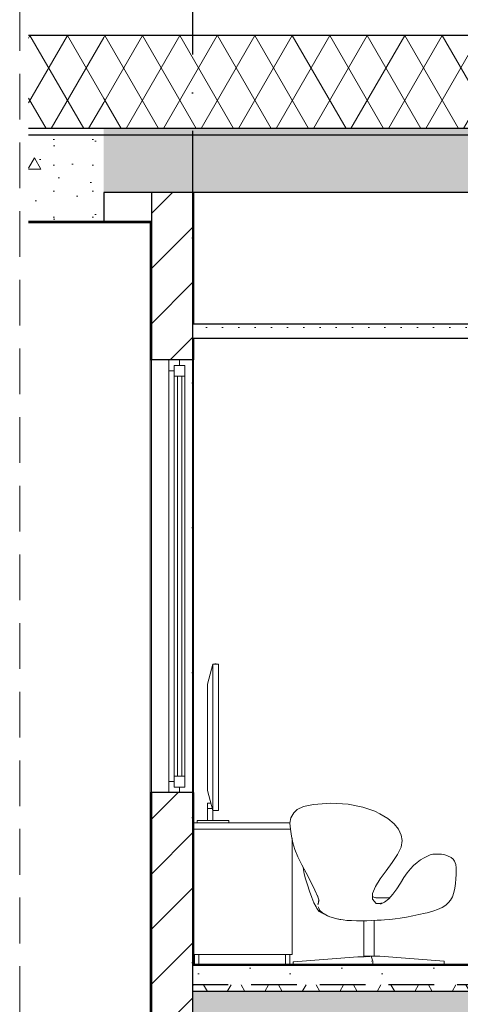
# Model space of a CAD drawing. Header units: millimetres. Extents: x -3848 to 115359, y -22918 to 12821.
# Tile 46 of 51: x 55137 to 57173, y -14298 to -9745. Entities that reach past the tile are written whole.
import ezdxf
from ezdxf.enums import TextEntityAlignment as Align

# ---------------------------------------------------------------- set-up
doc = ezdxf.new("R2010")
doc.units = ezdxf.units.MM
doc.header["$MEASUREMENT"] = 0
doc.linetypes.add('Dot & Dashed', pattern=[670.277762, 317.5, -176.388889, 0, -176.388874])
doc.linetypes.add('Hidden Line', pattern=[317.5, 211.666667, -105.833333])
doc.layers.add('_2D tähised_Pen_No__161', color=7, linetype='Continuous', lineweight=13, true_color=0x6a6a6a)
doc.layers.add('New_010_Teljed_Pen_No__48', color=7, linetype='Continuous', lineweight=25, true_color=0xa80f02)
for name, color, linetype in [('New_0', 7, 'Continuous'), ('New_010_Teljed', 7, 'Continuous'), ('New_1235_Vahelaed', 7, 'Continuous'), ('New_1236_Katuslaed', 7, 'Continuous'), ('New_1311_Vaheseinad', 7, 'Continuous'), ('New_1322_Põrandapinnad', 7, 'Continuous'), ('New_1324_Laepinnad', 7, 'Continuous'), ('New_1326_Seinapinnad', 7, 'Continuous'), ('New_1331_Sisseehitatud standardmööbel', 7, 'Continuous'), ('New_ARCHICAD Windows', 7, 'Continuous')]:
    doc.layers.add(name, color=color, linetype=linetype)
for name, color, linetype, lineweight in [('New_010_Teljed_Pen_No__1', 7, 'Continuous', 13), ('New_0_Pen_No__101', 252, 'Continuous', 13), ('New_1235_Vahelaed_Pen_No__101', 252, 'Continuous', 13), ('New_1235_Vahelaed_Pen_No__41', 7, 'Continuous', 25), ('New_1236_Katuslaed_Pen_No__101', 252, 'Continuous', 13), ('New_1236_Katuslaed_Pen_No__41', 7, 'Continuous', 25), ('New_1311_Vaheseinad_Pen_No__101', 252, 'Continuous', 13), ('New_1311_Vaheseinad_Pen_No__41', 7, 'Continuous', 25), ('New_1322_Põrandapinnad_Pen_No__101', 252, 'Continuous', 13), ('New_1322_Põrandapinnad_Pen_No__41', 7, 'Continuous', 25), ('New_1324_Laepinnad_Pen_No__101', 252, 'Continuous', 13), ('New_1324_Laepinnad_Pen_No__41', 7, 'Continuous', 25), ('New_1326_Seinapinnad_Pen_No__41', 7, 'Continuous', 25), ('New_1331_Sisseehitatud standardmööbel_Pen_No__101', 252, 'Continuous', 13), ('New_ARCHICAD Windows_Pen_No__101', 252, 'Continuous', 13)]:
    doc.layers.add(name, color=color, linetype=linetype, lineweight=lineweight)
doc.styles.add('GENERATED_STYLE_1', font='arial.ttf')
pattern_1 = [(45, (-4224.99, -17918.48), (-127.2792, 127.2792), [])]
pattern_2 = [(0, (-4225, -17918.5), (0, 623.5383), [60, -300]), (0, (-4045, -17606.7), (0, 623.5383), [60, -300]), (60, (-4225, -17918.5), (-540, 311.769), [60, -300]), (60, (-3865, -17918.5), (-540, 311.769), [60, -300]), (120, (-4165, -17918.5), (540, 311.769), [60, -300]), (120, (-3805, -17918.5), (540, 311.769), [60, -300]), (0, (-4224.99, -17858.48), (0, 120), [0, -120, 0, -180]), (45, (-4164.99, -17858.48), (-84.85282, 84.85282), [0, -90, 0, -150])]
pattern_3 = [(0, (-4225, -17918.5), (0, 779.423), [48.75, -401.25]), (0, (-4000, -17528.8), (0, 779.423), [48.75, -401.25]), (60, (-4225, -17918.5), (-675, 389.7114), [48.75, -401.25]), (60, (-3775, -17918.5), (-675, 389.711), [48.75, -401.25]), (120, (-4176.24, -17918.5), (675, 389.7114), [48.75, -401.25]), (120, (-3726.24, -17918.5), (675, 389.711), [48.75, -401.25]), (0, (-4224.99, -17843.48), (0, 150), [0, -150, 0, -225]), (45, (-4149.99, -17843.48), (-106.06602, 106.06602), [0, -112.5, 0, -187.5])]
pattern_4 = [(60, (-4224.99, -17918.48), (-129.9038, 75), []), (120, (-4224.99, -17918.48), (129.9038, 75), [])]

# ---------------------------------------------------------------- blocks, each defined once
blk = doc.blocks.new('Section Element_758_2', base_point=(-4225, -17918.5))
at = {"layer": 'New_0_Pen_No__101', "color": 252, "linetype": 'Continuous', "lineweight": 13}
for p, q in [((55740.6, -13318.5), (55740.6, -11318.5)), ((55745.6, -11318.5), (55740.6, -11318.5)), ((55745.6, -11318.5), (55745.6, -13318.5)), ((55740.6, -13318.5), (55745.6, -13318.5))]:
    blk.add_line(p, q, dxfattribs=at)
blk = doc.blocks.new('Section Element_759_2', base_point=(-4225, -17918.5))
at = {"layer": 'New_0_Pen_No__101', "color": 252, "linetype": 'Continuous', "lineweight": 13}
for p, q in [((55935.6, -13318.5), (55935.6, -11318.5)), ((55940.6, -11318.5), (55935.6, -11318.5)), ((55940.6, -11318.5), (55940.6, -13318.5)), ((55935.6, -13318.5), (55940.6, -13318.5))]:
    blk.add_line(p, q, dxfattribs=at)
blk = doc.blocks.new('Section Element_762_2', base_point=(-4225, -17918.5))
at = {"layer": 'New_1311_Vaheseinad_Pen_No__101', "linetype": 'Continuous', "lineweight": 13}
h = blk.add_hatch(dxfattribs=at)
h.set_pattern_fill('Betoonplokk_0002', color=252, style=0, pattern_type=2)
h.set_pattern_definition(pattern_1)
h.paths.add_polyline_path([(55935.6, -14118.5), (55745.6, -14118.5), (55745.6, -17918.5), (55935.6, -17918.5)])
at = {"layer": 'New_1311_Vaheseinad_Pen_No__41', "color": 7, "linetype": 'Continuous', "lineweight": 25}
blk.add_line((55935.6, -14208.5), (55935.6, -14238.5), dxfattribs=at)
blk = doc.blocks.new('Section Element_769_2', base_point=(-4225, -17918.5))
at = {"layer": 'New_1235_Vahelaed_Pen_No__101', "linetype": 'Continuous', "lineweight": 13}
h = blk.add_hatch(dxfattribs=at)
h.set_pattern_fill('Lightweight_Concrete_0002', color=252, style=0, pattern_type=2)
h.set_pattern_definition(pattern_3)
h.paths.add_polyline_path([(64355.6, -14208.5), (64355.6, -14118.5), (55935.6, -14118.5), (55935.6, -14208.5)])
h = blk.add_hatch(dxfattribs=at)
h.set_pattern_fill('Batt_Insulation_0002', color=252, style=0, pattern_type=2)
h.set_pattern_definition(pattern_4)
h.paths.add_polyline_path([(64355.6, -14238.5), (64355.6, -14208.5), (55935.6, -14208.5), (55935.6, -14238.5)])
h = blk.add_hatch(dxfattribs=at)
h.set_pattern_fill('Structural_Concrete_0002', color=252, style=0, pattern_type=2)
h.set_pattern_definition(pattern_2)
h.paths.add_polyline_path([(64355.6, -14458.5), (64355.6, -14238.5), (55935.6, -14238.5), (55935.6, -14458.5)])
at = {"layer": 'New_1235_Vahelaed_Pen_No__41', "color": 7, "linetype": 'Continuous', "lineweight": 25}
for p, q in [((55935.6, -14118.5), (55935.6, -14208.5)), ((55935.6, -14238.5), (55935.6, -14458.5)), ((64355.6, -14238.5), (55935.6, -14238.5))]:
    blk.add_line(p, q, dxfattribs=at)
at = {"layer": 'New_1235_Vahelaed_Pen_No__41', "color": 7, "linetype": 'Hidden Line', "lineweight": 25}
blk.add_line((64355.6, -14208.5), (55935.6, -14208.5), dxfattribs=at)
blk = doc.blocks.new('Section Element_770_2', base_point=(-4225, -17918.5))
at = {"layer": 'New_1311_Vaheseinad_Pen_No__101', "linetype": 'Continuous', "lineweight": 13}
h = blk.add_hatch(dxfattribs=at)
h.set_pattern_fill('Betoonplokk_0002', color=252, style=0, pattern_type=2)
h.set_pattern_definition(pattern_1)
h.paths.add_polyline_path([(55935.6, -10543.5), (55745.6, -10543.5), (55745.6, -11318.5), (55935.6, -11318.5)])
h = blk.add_hatch(dxfattribs=at)
h.set_pattern_fill('Betoonplokk_0002', color=252, style=0, pattern_type=2)
h.set_pattern_definition(pattern_1)
h.paths.add_polyline_path([(55935.6, -14118.5), (55935.6, -13318.5), (55745.6, -13318.5), (55745.6, -14118.5)])
at = {"layer": 'New_1311_Vaheseinad_Pen_No__41', "color": 7, "linetype": 'Continuous', "lineweight": 25}
for p, q in [((55745.6, -10543.5), (55745.6, -10678.5)), ((55935.6, -10543.5), (55745.6, -10543.5))]:
    blk.add_line(p, q, dxfattribs=at)
at = {"layer": 'New_1311_Vaheseinad_Pen_No__41', "color": 7, "linetype": 'Continuous', "lineweight": 25, "flags": 128}
for points in [[(55935.6, -11318.5), (55875.6, -11318.5), (55825.6, -11318.5), (55745.6, -11318.5)], [(55935.6, -13318.5), (55875.6, -13318.5), (55825.6, -13318.5), (55745.6, -13318.5)]]:
    blk.add_lwpolyline(points, dxfattribs=at)
blk = doc.blocks.new('Section Element_771_2', base_point=(-4225, -17918.5))
at = {"layer": 'New_ARCHICAD Windows_Pen_No__101', "color": 252, "linetype": 'Continuous', "lineweight": 13}
for p, q in [((55825.6, -11318.5), (55825.6, -11368.5)), ((55875.6, -11318.5), (55875.6, -11343.5)), ((55825.6, -11368.5), (55825.6, -13268.5)), ((55850.6, -11368.5), (55825.6, -11368.5)), ((55900.6, -11343.5), (55900.6, -11393.5)), ((55850.6, -11393.5), (55850.6, -13243.5)), ((55900.6, -11393.5), (55850.6, -11393.5)), ((55865.6, -11393.5), (55865.6, -13243.5)), ((55885.6, -13243.5), (55885.6, -11393.5)), ((55900.6, -11393.5), (55900.6, -13243.5)), ((55900.6, -13243.5), (55850.6, -13243.5)), ((55900.6, -13243.5), (55900.6, -13293.5)), ((55825.6, -13268.5), (55825.6, -13318.5)), ((55850.6, -13268.5), (55825.6, -13268.5)), ((55875.6, -13293.5), (55875.6, -13318.5))]:
    blk.add_line(p, q, dxfattribs=at)
at = {"layer": 'New_ARCHICAD Windows_Pen_No__101', "color": 252, "linetype": 'Continuous', "lineweight": 13, "flags": 128}
for points in [[(55850.6, -11343.5), (55850.6, -11368.5), (55850.6, -11393.5)], [(55900.6, -11343.5), (55875.6, -11343.5), (55850.6, -11343.5)], [(55850.6, -13243.5), (55850.6, -13268.5), (55850.6, -13293.5)], [(55900.6, -13293.5), (55875.6, -13293.5), (55850.6, -13293.5)]]:
    blk.add_lwpolyline(points, dxfattribs=at)
blk = doc.blocks.new('Section Element_780_2', base_point=(-4225, -17918.5))
at = {"layer": 'New_1236_Katuslaed_Pen_No__101', "linetype": 'Continuous', "lineweight": 13}
h = blk.add_hatch(dxfattribs=at)
h.set_pattern_fill('Batt_Insulation_0002', color=252, style=0, pattern_type=2)
h.set_pattern_definition(pattern_4)
h.paths.add_polyline_path([(55525.6, -9818.5), (55177.8, -9818.5), (55177.8, -10248.5), (55525.6, -10248.5)])
h = blk.add_hatch(dxfattribs=at)
h.set_pattern_fill('Lightweight_Concrete_0002', color=252, style=0, pattern_type=2)
h.set_pattern_definition(pattern_3)
h.paths.add_polyline_path([(55177.8, -10248.5), (55177.8, -10278.5), (55525.6, -10278.5), (55525.6, -10248.5)])
h = blk.add_hatch(dxfattribs=at)
h.set_pattern_fill('Structural_Concrete_0002', color=252, style=0, pattern_type=2)
h.set_pattern_definition(pattern_2)
h.paths.add_polyline_path([(55177.8, -10278.5), (55177.8, -10678.5), (55525.6, -10678.5), (55525.6, -10278.5)])
at = {"layer": 'New_1236_Katuslaed_Pen_No__41', "color": 7, "linetype": 'Continuous', "lineweight": 25}
for p, q in [((55525.6, -9818.5), (55177.8, -9818.5)), ((55525.6, -10248.5), (55177.8, -10248.5)), ((55525.6, -10278.5), (55177.8, -10278.5)), ((55525.6, -10543.5), (55525.6, -10678.5))]:
    blk.add_line(p, q, dxfattribs=at)
blk = doc.blocks.new('Section Element_781_2', base_point=(-4225, -17918.5))
at = {"layer": 'New_1236_Katuslaed_Pen_No__101', "linetype": 'Continuous', "lineweight": 13}
h = blk.add_hatch(dxfattribs=at)
h.set_pattern_fill('Batt_Insulation_0002', color=252, style=0, pattern_type=2)
h.set_pattern_definition(pattern_4)
h.paths.add_polyline_path([(55525.6, -9818.5), (55525.6, -10248.5), (65845.6, -10248.5), (65845.6, -9818.5)])
h = blk.add_hatch(dxfattribs=at)
h.set_pattern_fill('Lightweight_Concrete_0002', color=252, style=0, pattern_type=2)
h.set_pattern_definition(pattern_3)
h.paths.add_polyline_path([(55525.6, -10248.5), (55525.6, -10278.5), (65845.6, -10278.5), (65845.6, -10248.5)])
h = blk.add_hatch(dxfattribs=at)
h.set_pattern_fill('Structural_Concrete_0002', color=252, style=0, pattern_type=2)
h.set_pattern_definition(pattern_2)
h.paths.add_polyline_path([(55525.6, -10278.5), (55525.6, -10543.5), (65615.6, -10543.5), (65615.6, -10318.5), (65845.6, -10318.5), (65845.6, -10278.5)])
at = {"layer": 'New_1236_Katuslaed_Pen_No__41', "color": 7, "linetype": 'Continuous', "lineweight": 25}
for p, q in [((65845.6, -9818.5), (55525.6, -9818.5)), ((65845.6, -10248.5), (55525.6, -10248.5)), ((65845.6, -10278.5), (55525.6, -10278.5)), ((55745.6, -10543.5), (55525.6, -10543.5)), ((60930.6, -10543.5), (55940.6, -10543.5))]:
    blk.add_line(p, q, dxfattribs=at)
blk = doc.blocks.new('Section Element_785_2', base_point=(-4225, -17918.5))
at = {"layer": 'New_1324_Laepinnad_Pen_No__101', "linetype": 'Continuous', "lineweight": 13}
h = blk.add_hatch(dxfattribs=at)
h.set_pattern_fill('Gypsum_0002', color=252, style=0, pattern_type=2)
h.set_pattern_definition([(0, (-4224.99, -17918.485), (0, 75), [0, -75])])
h.paths.add_polyline_path([(60935.6, -11153.5), (55935.6, -11153.5), (55935.6, -11218.5), (60935.6, -11218.5)])
at = {"layer": 'New_1324_Laepinnad_Pen_No__41', "color": 7, "linetype": 'Continuous', "lineweight": 25}
for p, q in [((55935.6, -11153.5), (55935.6, -11218.5)), ((55940.6, -11153.5), (55935.6, -11153.5)), ((60930.6, -11153.5), (55940.6, -11153.5)), ((60935.6, -11153.5), (60930.6, -11153.5)), ((60935.6, -11153.5), (60935.6, -11218.5)), ((55940.6, -11218.5), (55935.6, -11218.5)), ((60930.6, -11218.5), (55940.6, -11218.5)), ((60935.6, -11218.5), (60930.6, -11218.5))]:
    blk.add_line(p, q, dxfattribs=at)
blk = doc.blocks.new('Section Element_789_2', base_point=(-4225, -17918.5))
at = {"layer": 'New_1331_Sisseehitatud standardmööbel_Pen_No__101', "color": 252, "linetype": 'Continuous', "lineweight": 13}
for p, q in [((56005.3, -12818.4), (56030.3, -12725.1)), ((56030.3, -12725.1), (56055.3, -12725.1)), ((56030.3, -13402.5), (56030.3, -12725.1)), ((56039.1, -12723.5), (56039.1, -12725.1)), ((56045.3, -12723.5), (56039.1, -12723.5)), ((56045.3, -12723.5), (56045.3, -12725.1)), ((56055.3, -12725.1), (56055.3, -13402.5)), ((56005.3, -13309.2), (56005.3, -12818.4)), ((56030.3, -13402.5), (56005.3, -13309.2)), ((56021, -13367.5), (56005.3, -13367.5)), ((56005.3, -13392.5), (56005.3, -13367.5)), ((56056.1, -13387.5), (56055.3, -13387.5)), ((56056.1, -13387.5), (56056.1, -13392.5)), ((56027.7, -13392.5), (56005.3, -13392.5)), ((56005.5, -13448.5), (56005.5, -13392.5)), ((56030.2, -13448.5), (56030.2, -13401.8)), ((56030.3, -13402.5), (56055.3, -13402.5)), ((56056.1, -13392.5), (56055.3, -13392.5)), ((56056.1, -13397.5), (56055.3, -13397.5)), ((56056.1, -13392.5), (56056.1, -13397.5)), ((56103.7, -13448.5), (55957, -13448.5)), ((55957, -13458.5), (55957, -13448.5)), ((56103.7, -13458.5), (56103.7, -13448.5))]:
    blk.add_line(p, q, dxfattribs=at)
blk = doc.blocks.new('Section Element_819_2', base_point=(-4225, -17918.5))
at = {"layer": 'New_1326_Seinapinnad_Pen_No__41', "color": 7, "linetype": 'Continuous', "lineweight": 25}
for p, q in [((55740.6, -10683.5), (55740.6, -11318.5)), ((55745.6, -10683.5), (55745.6, -11318.5)), ((55740.6, -13318.5), (55740.6, -17914.5))]:
    blk.add_line(p, q, dxfattribs=at)
at = {"layer": 'New_1326_Seinapinnad_Pen_No__41', "color": 7, "linetype": 'Continuous', "lineweight": 25, "flags": 128}
blk.add_lwpolyline([(55745.6, -13318.5), (55745.6, -14118.5), (55745.6, -17914.5)], dxfattribs=at)
blk = doc.blocks.new('Section Element_824_2', base_point=(-4225, -17918.5))
at = {"layer": 'New_1326_Seinapinnad_Pen_No__41', "color": 7, "linetype": 'Continuous', "lineweight": 25}
for p, q in [((55935.6, -10543.5), (55935.6, -11153.5)), ((55940.6, -10543.5), (55935.6, -10543.5)), ((55940.6, -10543.5), (55940.6, -11153.5)), ((55935.6, -11218.5), (55935.6, -11318.5)), ((55940.6, -11218.5), (55940.6, -11318.5)), ((55935.6, -13318.5), (55935.6, -14118.5)), ((55940.6, -13318.5), (55940.6, -14114.5)), ((55937.6, -14114.5), (55937.6, -14118.5)), ((55937.6, -14118.5), (55935.6, -14118.5))]:
    blk.add_line(p, q, dxfattribs=at)
blk = doc.blocks.new('Section Element_825_2', base_point=(-4225, -17918.5))
at = {"layer": 'New_1331_Sisseehitatud standardmööbel_Pen_No__101', "color": 252, "linetype": 'Continuous', "lineweight": 13}
for p, q in [((56448.7, -13383.4), (56419.6, -13398)), ((56494.4, -13374), (56448.7, -13383.4)), ((56574.9, -13368.6), (56494.4, -13374)), ((56655.6, -13373.5), (56574.9, -13368.6)), ((56655.6, -13373.5), (56723.2, -13386.5)), ((56723.2, -13386.5), (56778.5, -13405.8)), ((56389.5, -13435.7), (56404.5, -13413.5)), ((56404.5, -13413.5), (56419.6, -13398)), ((56778.5, -13405.8), (56800.8, -13416.8)), ((56800.8, -13416.8), (56838.3, -13439)), ((56385.6, -13461.3), (56389.5, -13435.7)), ((56389, -13489), (56385.6, -13461.3)), ((56867.2, -13463.4), (56838.3, -13439)), ((56867.2, -13463.4), (56887.6, -13489.2)), ((56394, -13521.5), (56389, -13489)), ((56394, -13521.5), (56399.2, -13552.4)), ((56899.8, -13515.5), (56887.6, -13489.2)), ((56904, -13541.3), (56899.8, -13515.5)), ((56408.1, -13582.1), (56399.2, -13552.4)), ((56904, -13541.3), (56899.6, -13571.1)), ((56422.6, -13616), (56408.1, -13582.1)), ((56858.8, -13642.5), (56883.1, -13605.4)), ((56899.6, -13571.1), (56883.1, -13605.4)), ((57021.1, -13612.6), (57005.8, -13620.6)), ((57034.8, -13607), (57021.1, -13612.6)), ((57046.2, -13604.2), (57034.8, -13607)), ((57062.7, -13603.6), (57046.2, -13604.2)), ((57086.6, -13604.5), (57062.7, -13603.6)), ((57101.5, -13607.1), (57086.6, -13604.5)), ((57114.9, -13612.2), (57101.5, -13607.1)), ((57131.5, -13619.8), (57114.9, -13612.2)), ((56422.6, -13616), (56441, -13652.8)), ((56461.1, -13690.6), (56441, -13652.8)), ((56830.9, -13680.8), (56858.8, -13642.5)), ((56957.8, -13656.5), (56943.6, -13671.5)), ((56973.4, -13642.8), (56957.8, -13656.5)), ((56989.6, -13630.8), (56973.4, -13642.8)), ((57005.8, -13620.6), (56989.6, -13630.8)), ((57131.5, -13619.8), (57140.6, -13626.6)), ((57140.6, -13626.6), (57147.3, -13635.9)), ((57152.8, -13651.5), (57147.3, -13635.9)), ((57152.8, -13651.5), (57154.1, -13667.9)), ((56446.8, -13663.6), (56448.3, -13676.4)), ((56448.3, -13676.4), (56452.2, -13694.6)), ((56458.6, -13718.7), (56452.2, -13694.6)), ((56484.3, -13734.9), (56461.1, -13690.6)), ((56803.5, -13718.6), (56830.9, -13680.8)), ((56927.9, -13690), (56912.9, -13712.3)), ((56942.6, -13672.6), (56927.9, -13690)), ((56942.6, -13672.6), (56943.6, -13671.5)), ((57153, -13717.8), (57153.8, -13698.1)), ((57154, -13681), (57153.8, -13698.1)), ((57154.1, -13667.9), (57154, -13681)), ((56467, -13746.5), (56458.6, -13718.7)), ((56476.6, -13775.6), (56467, -13746.5)), ((56484.3, -13734.9), (56501.7, -13770.1)), ((56781.1, -13754.4), (56803.5, -13718.6)), ((56897.2, -13738.4), (56879.5, -13764.5)), ((56893.8, -13743.4), (56897.4, -13737.5)), ((56912.9, -13712.3), (56897.4, -13737.5)), ((57148.2, -13760.8), (57151.2, -13739.1)), ((57153, -13717.8), (57151.2, -13739.1)), ((56486.8, -13803.8), (56476.6, -13775.6)), ((56501.7, -13770.1), (56515.7, -13801.7)), ((56520.7, -13821.6), (56513, -13795.5)), ((56767.7, -13786.5), (56781.1, -13754.4)), ((56767.7, -13786.5), (56767.7, -13812.1)), ((56861.3, -13789.2), (56842.6, -13810.6)), ((56861.3, -13789.2), (56879.5, -13764.5)), ((57136.9, -13801), (57143.6, -13781.9)), ((57148.2, -13760.8), (57143.6, -13781.9)), ((56497, -13828.7), (56486.8, -13803.8)), ((56506.5, -13848.1), (56497, -13828.7)), ((56513.5, -13834.7), (56516.5, -13833.3)), ((56519, -13817.5), (56516.5, -13833.3)), ((56517.1, -13836.4), (56519.1, -13816.5)), ((56518.7, -13815.1), (56519.1, -13816.5)), ((56770.6, -13801.2), (56767.7, -13799.5)), ((56785.1, -13831.9), (56767.7, -13812.1)), ((56778.9, -13804), (56770.6, -13801.2)), ((56774.3, -13802.9), (56786.4, -13805.8)), ((56783.1, -13805.8), (56796.3, -13806.6)), ((56788.5, -13832), (56785, -13831.9)), ((56786.4, -13805.8), (56790.9, -13806.3)), ((56802.4, -13831.5), (56788.5, -13832)), ((56796.3, -13806.6), (56812.1, -13806.7)), ((56802.4, -13831.5), (56814.2, -13830.5)), ((56804.4, -13834.7), (56823.6, -13826.4)), ((56806.8, -13832), (56812.9, -13831)), ((56806.9, -13831.4), (56814.1, -13830.5)), ((56812.1, -13806.7), (56831.6, -13806.2)), ((56842.6, -13810.6), (56823.6, -13826.4)), ((56831.6, -13806.2), (56846.7, -13805.9)), ((57105.8, -13840.5), (57089, -13850.3)), ((57105.8, -13840.5), (57119, -13827.9)), ((57119, -13827.9), (57127.8, -13817.3)), ((57136.9, -13801), (57127.8, -13817.3)), ((56506.5, -13848.1), (56510.9, -13855)), ((56510.9, -13855), (56521.5, -13868.5)), ((56517.3, -13851.2), (56515.8, -13848.1)), ((56517.3, -13851.2), (56523.9, -13864.4)), ((56523.9, -13864.4), (56521, -13861.2)), ((56521.5, -13868.5), (56531.7, -13874.9)), ((56535.8, -13875.8), (56523.9, -13864.4)), ((56535.8, -13875.8), (56531.2, -13872.5)), ((56545.3, -13881.7), (56531.7, -13874.9)), ((56535.8, -13875.8), (56543, -13880)), ((56543, -13880), (56560.2, -13889.1)), ((56543, -13880), (56552.5, -13884.8)), ((56544.3, -13880.7), (56551.9, -13885.2)), ((56551.9, -13885.2), (56545.3, -13881.7)), ((56551.9, -13885.2), (56560.2, -13889.1)), ((56552.5, -13884.8), (56570.3, -13893.3)), ((56953.3, -13889.6), (56982.5, -13883.8)), ((56982.5, -13883.8), (57010.3, -13877.4)), ((57010.3, -13877.4), (57020.3, -13875)), ((57020.3, -13875), (57046.1, -13867.8)), ((57046.1, -13867.8), (57056.3, -13864.1)), ((57056.3, -13864.1), (57078.4, -13855.7)), ((57062.7, -13861.7), (57068.3, -13859.6)), ((57068.3, -13859.6), (57078.4, -13855.7)), ((57078.4, -13855.7), (57089, -13850.3)), ((56560.2, -13889.1), (56570.3, -13893.3)), ((56570.3, -13893.3), (56582.3, -13897.4)), ((56582.3, -13897.4), (56596.2, -13901.3)), ((56596.2, -13901.3), (56616.3, -13905.8)), ((56596.2, -13901.3), (56612.2, -13904.8)), ((56602.4, -13902.7), (56602.8, -13902.8)), ((56602.8, -13902.8), (56616.3, -13905.8)), ((56612.2, -13904.8), (56631.8, -13908.3)), ((56616.3, -13905.8), (56631.8, -13908.3)), ((56631.8, -13908.3), (56649.6, -13910.3)), ((56649.6, -13910.3), (56670.1, -13911.6)), ((56693.6, -13912.1), (56670.1, -13911.6)), ((56693.6, -13912.1), (56715.1, -13912.5)), ((56741.9, -13912.1), (56715.1, -13912.5)), ((56727.6, -14076), (56727.6, -13912.3)), ((56764.4, -13911.2), (56741.9, -13912.1)), ((56764.4, -13911.2), (56788.5, -13909.9)), ((56774.6, -14075.9), (56774.6, -13910.7)), ((56807.3, -13909.2), (56788.5, -13909.9)), ((56823, -13908.2), (56807.3, -13909.2)), ((56823, -13908.2), (56847.9, -13906)), ((56860.7, -13905.2), (56847.9, -13906)), ((56872, -13903.8), (56860.7, -13905.2)), ((56872, -13903.8), (56895.9, -13899.9)), ((56895.9, -13899.9), (56924.1, -13894.9)), ((56953.3, -13889.6), (56924.1, -13894.9)), ((56401.1, -14114.5), (56401.1, -14101.8)), ((56401.1, -14101.8), (56401.3, -14101.8)), ((56401.3, -14101.8), (56401.6, -14101.8)), ((56401.6, -14101.8), (56402.4, -14101.8)), ((56402.4, -14101.8), (56403.4, -14101.8)), ((56699.8, -14079.1), (56403, -14101.8)), ((56699.8, -14079.1), (56701.6, -14079.1)), ((56701.6, -14079.1), (56722.2, -14079.1)), ((56729, -14078.6), (56720, -14079.1)), ((56755.8, -14076.7), (56722.2, -14079.1)), ((56727.6, -14076), (56727.8, -14076)), ((56727.8, -14076), (56728.7, -14076)), ((56728.7, -14076), (56730.3, -14076)), ((56730.3, -14076), (56732.5, -14076)), ((56732.5, -14076), (56735.3, -14076)), ((56735.3, -14076), (56738.6, -14076)), ((56761.8, -14075.9), (56737.4, -14079.1)), ((56738.6, -14076), (56742.3, -14076)), ((56742.3, -14076), (56746.2, -14076)), ((56746.2, -14076), (56750.2, -14076)), ((56750.2, -14076), (56754.3, -14076)), ((56757.2, -14076), (56750.6, -14077.1)), ((56754.3, -14076), (56758.3, -14076)), ((56758.3, -14076), (56761.6, -14076)), ((56760.7, -14098.6), (56761, -14098.6)), ((56761, -14098.6), (56761.8, -14098.6)), ((56769.8, -14098.6), (56761.8, -14075.9)), ((56761.8, -14075.9), (56766.7, -14075.9)), ((56761.8, -14098.6), (56762.8, -14098.6)), ((56766.7, -14075.9), (56780.6, -14075.9)), ((56769.8, -14114.5), (56769.8, -14098.6)), ((56780.6, -14075.9), (56800.8, -14075.9)), ((57098.7, -14098.6), (56800.8, -14075.9)), ((57096.8, -14098.6), (57097.8, -14098.6)), ((57097.8, -14098.6), (57098.5, -14098.6)), ((57098.5, -14098.6), (57098.7, -14098.6)), ((57098.7, -14114.5), (57098.7, -14098.6))]:
    blk.add_line(p, q, dxfattribs=at)
blk = doc.blocks.new('Section Element_826_2', base_point=(-4225, -17918.5))
at = {"layer": 'New_1331_Sisseehitatud standardmööbel_Pen_No__101', "color": 252, "linetype": 'Continuous', "lineweight": 13}
for p, q in [((56386, -13458.5), (55940.6, -13458.5)), ((56389, -13488.5), (55940.6, -13488.5)), ((56395.6, -13530.6), (56395.6, -14068.5)), ((55940.6, -14068.5), (56395.6, -14068.5)), ((55945.6, -14114.5), (55945.6, -14068.5)), ((55965.6, -14114.5), (55965.6, -14068.5)), ((56365.6, -14114.5), (56365.6, -14068.5)), ((56385.6, -14114.5), (56385.6, -14068.5))]:
    blk.add_line(p, q, dxfattribs=at)
blk = doc.blocks.new('*X868', base_point=(-4225, -17918.5))
at = {"layer": 'New_1322_Põrandapinnad_Pen_No__101', "linetype": 'Continuous', "lineweight": 13}
for points in [[(56075.2, -14114.5), (56075.2, -14118.5), (56225.2, -14118.5), (56225.2, -14114.5)], [(56375.2, -14114.5), (56375.2, -14118.5), (56525.2, -14118.5), (56525.2, -14114.5)], [(56675.2, -14114.5), (56675.2, -14118.5), (56825.2, -14118.5), (56825.2, -14114.5)], [(56975.2, -14114.5), (56975.2, -14118.5), (57125.2, -14118.5), (57125.2, -14114.5)], [(57275.2, -14114.5), (57275.2, -14118.5), (57425.2, -14118.5), (57425.2, -14114.5)], [(57575.2, -14114.5), (57575.2, -14118.5), (57725.2, -14118.5), (57725.2, -14114.5)], [(57875.2, -14114.5), (57875.2, -14118.5), (58025.2, -14118.5), (58025.2, -14114.5)], [(58175.2, -14114.5), (58175.2, -14118.5), (58325.2, -14118.5), (58325.2, -14114.5)], [(58475.2, -14114.5), (58475.2, -14118.5), (58625.2, -14118.5), (58625.2, -14114.5)], [(58775.2, -14114.5), (58775.2, -14118.5), (58925.2, -14118.5), (58925.2, -14114.5)], [(59075.2, -14114.5), (59075.2, -14118.5), (59225.2, -14118.5), (59225.2, -14114.5)], [(59375.2, -14114.5), (59375.2, -14118.5), (59525.2, -14118.5), (59525.2, -14114.5)], [(59675.2, -14114.5), (59675.2, -14118.5), (59825.2, -14118.5), (59825.2, -14114.5)], [(59975.2, -14114.5), (59975.2, -14118.5), (60125.2, -14118.5), (60125.2, -14114.5)], [(60275.2, -14114.5), (60275.2, -14118.5), (60425.2, -14118.5), (60425.2, -14114.5)], [(60575.2, -14114.5), (60575.2, -14118.5), (60725.2, -14118.5), (60725.2, -14114.5)], [(60933.6, -14114.5), (60875.2, -14114.5), (60875.2, -14118.5), (60933.6, -14118.5)]]:
    blk.add_hatch(color=252, dxfattribs=at).paths.add_polyline_path(points)
blk = doc.blocks.new('Section Element_832_2', base_point=(-4225, -17918.5))
at = {"layer": 'New_1322_Põrandapinnad_Pen_No__41', "color": 7, "linetype": 'Continuous', "lineweight": 25}
for p, q in [((55940.6, -14114.5), (55937.6, -14114.5)), ((60930.6, -14114.5), (55940.6, -14114.5)), ((60933.6, -14114.5), (60930.6, -14114.5))]:
    blk.add_line(p, q, dxfattribs=at)
at = {"layer": 'New_1322_Põrandapinnad_Pen_No__41', "color": 7, "linetype": 'Continuous', "lineweight": 25, "flags": 128}
blk.add_lwpolyline([(60933.6, -14118.5), (58429.6, -14118.5), (58337.7, -14118.5), (58245.8, -14118.5), (55937.6, -14118.5)], dxfattribs=at)
at = {"layer": 'New_1322_Põrandapinnad', "lineweight": 0}
blk.add_blockref('*X868', (-4225, -17918.5), dxfattribs=at)
blk = doc.blocks.new('Section Element_833_2', base_point=(-4225, -17918.5))
at = {"layer": 'New_1324_Laepinnad_Pen_No__101', "linetype": 'Continuous', "lineweight": 0, "true_color": 0x262626}
blk.add_hatch(color=250, dxfattribs=at).paths.add_polyline_path([(55177.8, -10683.5), (55745.6, -10683.5), (55745.6, -10678.5), (55177.8, -10678.5)])
at = {"layer": 'New_1324_Laepinnad_Pen_No__41', "color": 7, "linetype": 'Continuous', "lineweight": 25}
for p, q in [((55525.6, -10678.5), (55177.8, -10678.5)), ((55740.6, -10683.5), (55177.8, -10683.5)), ((55745.6, -10678.5), (55525.6, -10678.5)), ((55745.6, -10683.5), (55740.6, -10683.5)), ((55745.6, -10678.5), (55745.6, -10683.5))]:
    blk.add_line(p, q, dxfattribs=at)
blk = doc.blocks.new('Standard grid marker[6]_2', base_point=(55935.6, -7918.5))
at = {"layer": 'New_010_Teljed_Pen_No__48', "color": 14, "linetype": 'Dot & Dashed', "lineweight": 25, "true_color": 0xa80f02}
blk.add_line((55935.6, -8918.5), (55935.6, -20918.5), dxfattribs=at)
at = {"layer": 'New_010_Teljed_Pen_No__1', "color": 7, "lineweight": 13, "style": 'GENERATED_STYLE_1'}
for tag, p in [('AC_MarkerText_1_0', (55935.6, -7401.5)), ('AC_MarkerText_1_1', (55935.6, -22401.5))]:
    blk.add_attdef(tag, text='', height=350, rotation=360, dxfattribs=at).set_placement(p, align=Align.MIDDLE_CENTER)

msp = doc.modelspace()

# ---------------------------------------------------------------- linework, layer by layer
at = {"layer": '_2D tähised_Pen_No__161', "color": 251, "linetype": 'Hidden Line', "lineweight": 13, "true_color": 0x6a6a6a}
msp.add_line((55137, -21954.3), (55137, -8360.1), dxfattribs=at)

# ---------------------------------------------------------------- block references
at = {"layer": 'New_0', "lineweight": 0}
for name in ['Section Element_758_2', 'Section Element_759_2']:
    msp.add_blockref(name, (-4225, -17918.5), dxfattribs=at)
at = {"layer": 'New_010_Teljed', "color": 8, "linetype": 'Continuous', "lineweight": 15}
msp.add_blockref('Standard grid marker[6]_2', (55935.6, -7918.5), dxfattribs=at)
at = {"layer": 'New_1235_Vahelaed', "lineweight": 0}
msp.add_blockref('Section Element_769_2', (-4225, -17918.5), dxfattribs=at)
at = {"layer": 'New_1236_Katuslaed', "lineweight": 0}
for name in ['Section Element_780_2', 'Section Element_781_2']:
    msp.add_blockref(name, (-4225, -17918.5), dxfattribs=at)
at = {"layer": 'New_1311_Vaheseinad', "lineweight": 0}
for name in ['Section Element_770_2', 'Section Element_762_2']:
    msp.add_blockref(name, (-4225, -17918.5), dxfattribs=at)
at = {"layer": 'New_1322_Põrandapinnad', "lineweight": 0}
msp.add_blockref('Section Element_832_2', (-4225, -17918.5), dxfattribs=at)
at = {"layer": 'New_1324_Laepinnad', "lineweight": 0}
for name in ['Section Element_833_2', 'Section Element_785_2']:
    msp.add_blockref(name, (-4225, -17918.5), dxfattribs=at)
at = {"layer": 'New_1326_Seinapinnad', "lineweight": 0}
for name in ['Section Element_824_2', 'Section Element_819_2']:
    msp.add_blockref(name, (-4225, -17918.5), dxfattribs=at)
at = {"layer": 'New_1331_Sisseehitatud standardmööbel', "lineweight": 0}
for name in ['Section Element_789_2', 'Section Element_825_2', 'Section Element_826_2']:
    msp.add_blockref(name, (-4225, -17918.5), dxfattribs=at)
at = {"layer": 'New_ARCHICAD Windows', "lineweight": 0}
msp.add_blockref('Section Element_771_2', (-4225, -17918.5), dxfattribs=at)

doc.saveas('drawing.dxf')
